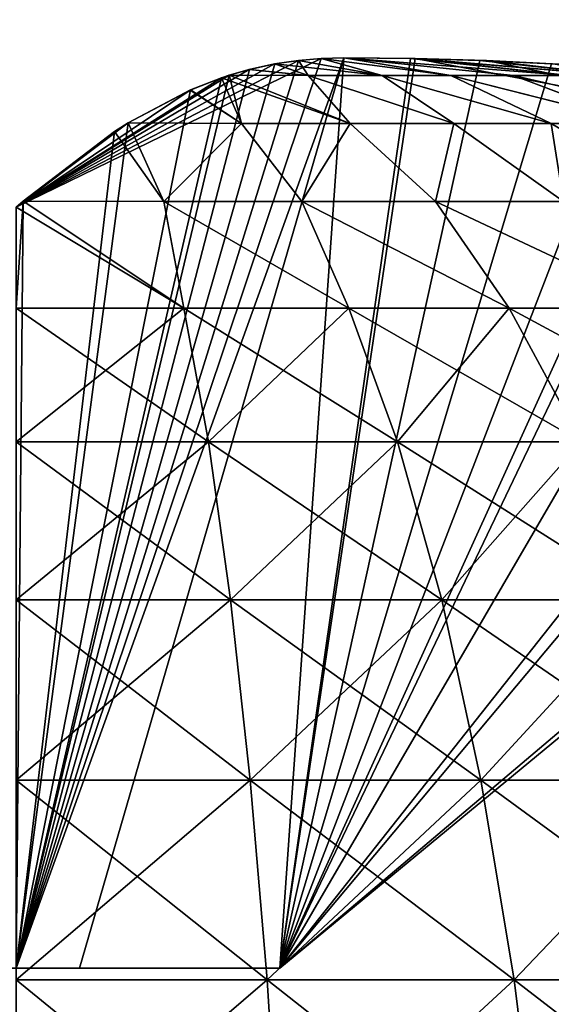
# Model space of a CAD drawing. Extents: x -547 to 547, y 0 to 578.
# Tile 128 of 256: x -498.99 to -497.82, y 552.42 to 554.58. Entities that reach past the tile are written whole.
import ezdxf

# ---------------------------------------------------------------- set-up
doc = ezdxf.new("R2010")
doc.units = 0
doc.header["$LTSCALE"] = 65.185185
for name, color, linetype in [('158', 7, 'CONTINUOUS'), ('163', 7, 'CONTINUOUS'), ('164', 7, 'CONTINUOUS'), ('165', 7, 'CONTINUOUS'), ('166', 7, 'CONTINUOUS'), ('175', 7, 'CONTINUOUS'), ('176', 7, 'CONTINUOUS'), ('20', 7, 'CONTINUOUS'), ('3', 7, 'CONTINUOUS'), ('332', 7, 'CONTINUOUS'), ('335', 7, 'CONTINUOUS'), ('9', 7, 'CONTINUOUS')]:
    doc.layers.add(name, color=color, linetype=linetype)

msp = doc.modelspace()

# ---------------------------------------------------------------- linework, layer by layer
at = {"layer": '158', "color": 6, "linetype": 'CONTINUOUS'}
for points in [[(-498.4208, 552.5, -43), (-498.8611, 552.5, -43.1389), (-499.5792, 552.5, -43), (-498.4208, 552.5, -43)], [(-499.5792, 552.5, -43), (-498.8611, 552.5, -43.1389), (-499.1389, 552.5, -43.1389), (-499.5792, 552.5, -43)], [(-499.1389, 552.5, -42.8611), (-498.4208, 552.5, -43), (-499.5792, 552.5, -43), (-499.1389, 552.5, -42.8611)], [(-498.8611, 552.5, -43.1389), (-499, 552.5, -43.5792), (-499.1389, 552.5, -43.1389), (-498.8611, 552.5, -43.1389)], [(-498.8611, 552.5, -42.8611), (-498.4208, 552.5, -43), (-499.1389, 552.5, -42.8611), (-498.8611, 552.5, -42.8611)], [(-499, 552.5, -42.4208), (-498.8611, 552.5, -42.8611), (-499.1389, 552.5, -42.8611), (-499, 552.5, -42.4208)]]:
    msp.add_3dface(points, dxfattribs=at)
at = {"layer": '163', "color": 6, "linetype": 'CONTINUOUS'}
for points in [[(-498.33, 554.4982, -42.1272), (-498.2809, 554.4998, -42.2809), (-499, 552.5, -42.4208), (-498.33, 554.4982, -42.1272)], [(-498.2809, 554.4998, -42.2809), (-498.8611, 552.5, -42.8611), (-499, 552.5, -42.4208), (-498.2809, 554.4998, -42.2809)], [(-499, 554.1718, -40.3973), (-498.3802, 554.494, -41.9731), (-498.33, 554.4982, -42.1272), (-499, 554.1718, -40.3973)], [(-499, 554.1718, -40.3973), (-498.33, 554.4982, -42.1272), (-499, 552.5, -42.4208), (-499, 554.1718, -40.3973)], [(-499, 554.1718, -40.3973), (-498.4325, 554.4864, -41.8164), (-498.3802, 554.494, -41.9731), (-499, 554.1718, -40.3973)], [(-499, 554.1718, -40.3973), (-498.4883, 554.4742, -41.6541), (-498.4325, 554.4864, -41.8164), (-499, 554.1718, -40.3973)], [(-499, 554.1718, -40.3973), (-498.5324, 554.4615, -41.5296), (-498.4883, 554.4742, -41.6541), (-499, 554.1718, -40.3973)], [(-498.5324, 554.4615, -41.5296), (-499, 554.1718, -40.3973), (-498.5495, 554.4558, -41.4824), (-498.5324, 554.4615, -41.5296)], [(-498.5495, 554.4558, -41.4824), (-499, 554.1718, -40.3973), (-498.6178, 554.4291, -41.2982), (-498.5495, 554.4558, -41.4824)], [(-499, 554.1718, -40.3973), (-498.754, 554.3569, -40.9532), (-498.6178, 554.4291, -41.2982), (-499, 554.1718, -40.3973)], [(-499, 554.1718, -40.3973), (-498.985, 554.1847, -40.4292), (-498.754, 554.3569, -40.9532), (-499, 554.1718, -40.3973)], [(-498.754, 554.3569, -40.9532), (-498.985, 554.1847, -40.4292), (-498.784, 554.3381, -40.881), (-498.754, 554.3569, -40.9532)]]:
    msp.add_3dface(points, dxfattribs=at)
at = {"layer": '164', "color": 6, "linetype": 'CONTINUOUS'}
for points in [[(-498.2809, 554.4998, -42.2809), (-498.4208, 552.5, -43), (-498.8611, 552.5, -42.8611), (-498.2809, 554.4998, -42.2809)], [(-498.2809, 554.4998, -42.2809), (-498.1339, 554.4983, -42.3278), (-498.4208, 552.5, -43), (-498.2809, 554.4998, -42.2809)], [(-498.1339, 554.4983, -42.3278), (-497.982, 554.4943, -42.3772), (-498.4208, 552.5, -43), (-498.1339, 554.4983, -42.3278)], [(-497.982, 554.4943, -42.3772), (-497.8246, 554.4869, -42.4297), (-498.4208, 552.5, -43), (-497.982, 554.4943, -42.3772)], [(-497.8246, 554.4869, -42.4297), (-497.6598, 554.4747, -42.4863), (-498.4208, 552.5, -43), (-497.8246, 554.4869, -42.4297)], [(-497.6598, 554.4747, -42.4863), (-497.5295, 554.4615, -42.5324), (-498.4208, 552.5, -43), (-497.6598, 554.4747, -42.4863)], [(-497.5295, 554.4615, -42.5324), (-497.4851, 554.4561, -42.5485), (-498.4208, 552.5, -43), (-497.5295, 554.4615, -42.5324)], [(-497.4851, 554.4561, -42.5485), (-497.2982, 554.4291, -42.6177), (-498.4208, 552.5, -43), (-497.4851, 554.4561, -42.5485)], [(-497.2982, 554.4291, -42.6177), (-496.9529, 554.3569, -42.7542), (-498.4208, 552.5, -43), (-497.2982, 554.4291, -42.6177)], [(-496.9529, 554.3569, -42.7542), (-496.8804, 554.3379, -42.7843), (-498.4208, 552.5, -43), (-496.9529, 554.3569, -42.7542)], [(-496.8804, 554.3379, -42.7843), (-496.4293, 554.1848, -42.9849), (-498.4208, 552.5, -43), (-496.8804, 554.3379, -42.7843)], [(-496.4293, 554.1848, -42.9849), (-496.3973, 554.1718, -43), (-498.4208, 552.5, -43), (-496.4293, 554.1848, -42.9849)]]:
    msp.add_3dface(points, dxfattribs=at)
at = {"layer": '165', "color": 6, "linetype": 'CONTINUOUS'}
for points in [[(-498.2809, 554.4998, -43.7191), (-498.8611, 552.5, -43.1389), (-498.4208, 552.5, -43), (-498.2809, 554.4998, -43.7191)], [(-498.124, 554.4981, -43.669), (-498.2809, 554.4998, -43.7191), (-498.4208, 552.5, -43), (-498.124, 554.4981, -43.669)], [(-496.3973, 554.1718, -43), (-498.124, 554.4981, -43.669), (-498.4208, 552.5, -43), (-496.3973, 554.1718, -43)], [(-496.3973, 554.1718, -43), (-497.9669, 554.4938, -43.6178), (-498.124, 554.4981, -43.669), (-496.3973, 554.1718, -43)], [(-496.3973, 554.1718, -43), (-497.8079, 554.4859, -43.5647), (-497.9669, 554.4938, -43.6178), (-496.3973, 554.1718, -43)]]:
    msp.add_3dface(points, dxfattribs=at)
at = {"layer": '166', "color": 6, "linetype": 'CONTINUOUS'}
for points in [[(-498.2809, 554.4998, -43.7191), (-498.33, 554.4982, -43.8728), (-499, 552.5, -43.5792), (-498.2809, 554.4998, -43.7191)], [(-498.2809, 554.4998, -43.7191), (-499, 552.5, -43.5792), (-498.8611, 552.5, -43.1389), (-498.2809, 554.4998, -43.7191)], [(-498.33, 554.4982, -43.8728), (-498.3801, 554.494, -44.0267), (-499, 552.5, -43.5792), (-498.33, 554.4982, -43.8728)], [(-498.3801, 554.494, -44.0267), (-498.4323, 554.4864, -44.1832), (-499, 552.5, -43.5792), (-498.3801, 554.494, -44.0267)], [(-498.4323, 554.4864, -44.1832), (-498.4881, 554.4742, -44.3454), (-499, 552.5, -43.5792), (-498.4323, 554.4864, -44.1832)], [(-498.4881, 554.4742, -44.3454), (-498.5324, 554.4615, -44.4704), (-499, 552.5, -43.5792), (-498.4881, 554.4742, -44.3454)], [(-498.5324, 554.4615, -44.4704), (-498.5492, 554.4559, -44.5168), (-499, 552.5, -43.5792), (-498.5324, 554.4615, -44.4704)], [(-498.5492, 554.4559, -44.5168), (-498.6175, 554.4292, -44.7011), (-499, 552.5, -43.5792), (-498.5492, 554.4559, -44.5168)], [(-498.6175, 554.4292, -44.7011), (-498.754, 554.3569, -45.0468), (-499, 552.5, -43.5792), (-498.6175, 554.4292, -44.7011)], [(-498.754, 554.3569, -45.0468), (-498.784, 554.3381, -45.1188), (-499, 552.5, -43.5792), (-498.754, 554.3569, -45.0468)], [(-498.784, 554.3381, -45.1188), (-498.985, 554.1847, -45.5708), (-499, 552.5, -43.5792), (-498.784, 554.3381, -45.1188)], [(-498.985, 554.1847, -45.5708), (-499, 554.1718, -45.6027), (-499, 552.5, -43.5792), (-498.985, 554.1847, -45.5708)]]:
    msp.add_3dface(points, dxfattribs=at)
at = {"layer": '175', "color": 6, "linetype": 'CONTINUOUS'}
for points in [[(-498.4325, 554.4864, -41.8164), (-498.1965, 554.4612, -41.6806), (-498.3802, 554.494, -41.9731), (-498.4325, 554.4864, -41.8164)], [(-498.3802, 554.494, -41.9731), (-498.1965, 554.4612, -41.6806), (-498.33, 554.4982, -42.1272), (-498.3802, 554.494, -41.9731)], [(-498.0453, 554.4612, -41.7855), (-498.2809, 554.4998, -42.2809), (-498.33, 554.4982, -42.1272), (-498.0453, 554.4612, -41.7855)], [(-498.1965, 554.4612, -41.6806), (-498.0453, 554.4612, -41.7855), (-498.33, 554.4982, -42.1272), (-498.1965, 554.4612, -41.6806)], [(-498.1339, 554.4983, -42.3278), (-498.2809, 554.4998, -42.2809), (-497.7855, 554.4612, -42.0454), (-498.1339, 554.4983, -42.3278)], [(-497.7855, 554.4612, -42.0454), (-498.2809, 554.4998, -42.2809), (-497.9077, 554.4612, -41.9077), (-497.7855, 554.4612, -42.0454)], [(-497.9077, 554.4612, -41.9077), (-498.2809, 554.4998, -42.2809), (-498.0453, 554.4612, -41.7855), (-497.9077, 554.4612, -41.9077)], [(-497.982, 554.4943, -42.3772), (-498.1339, 554.4983, -42.3278), (-497.6806, 554.4612, -42.1966), (-497.982, 554.4943, -42.3772)], [(-497.6806, 554.4612, -42.1966), (-498.1339, 554.4983, -42.3278), (-497.7855, 554.4612, -42.0454), (-497.6806, 554.4612, -42.1966)], [(-497.8246, 554.4869, -42.4297), (-497.982, 554.4943, -42.3772), (-497.6806, 554.4612, -42.1966), (-497.8246, 554.4869, -42.4297)], [(-498.5324, 554.4615, -41.5296), (-498.3591, 554.4612, -41.5944), (-498.4883, 554.4742, -41.6541), (-498.5324, 554.4615, -41.5296)], [(-498.4883, 554.4742, -41.6541), (-498.3591, 554.4612, -41.5944), (-498.4325, 554.4864, -41.8164), (-498.4883, 554.4742, -41.6541)], [(-498.3591, 554.4612, -41.5944), (-498.1965, 554.4612, -41.6806), (-498.4325, 554.4864, -41.8164), (-498.3591, 554.4612, -41.5944)], [(-498.505, 554.3553, -40.9919), (-498.5495, 554.4558, -41.4824), (-498.6178, 554.4291, -41.2982), (-498.505, 554.3553, -40.9919)], [(-498.5324, 554.4615, -41.5296), (-498.5495, 554.4558, -41.4824), (-498.2665, 554.3553, -41.0662), (-498.5324, 554.4615, -41.5296)], [(-498.2665, 554.3553, -41.0662), (-498.5495, 554.4558, -41.4824), (-498.505, 554.3553, -40.9919), (-498.2665, 554.3553, -41.0662)], [(-498.3591, 554.4612, -41.5944), (-498.5324, 554.4615, -41.5296), (-498.2665, 554.3553, -41.0662), (-498.3591, 554.4612, -41.5944)], [(-498.1965, 554.4612, -41.6806), (-498.3591, 554.4612, -41.5944), (-498.0388, 554.3553, -41.1687), (-498.1965, 554.4612, -41.6806)], [(-498.0388, 554.3553, -41.1687), (-498.3591, 554.4612, -41.5944), (-498.2665, 554.3553, -41.0662), (-498.0388, 554.3553, -41.1687)], [(-498.0453, 554.4612, -41.7855), (-498.1965, 554.4612, -41.6806), (-497.8251, 554.3553, -41.2979), (-498.0453, 554.4612, -41.7855)], [(-497.8251, 554.3553, -41.2979), (-498.1965, 554.4612, -41.6806), (-498.0388, 554.3553, -41.1687), (-497.8251, 554.3553, -41.2979)], [(-497.9077, 554.4612, -41.9077), (-498.0453, 554.4612, -41.7855), (-497.6285, 554.3553, -41.4519), (-497.9077, 554.4612, -41.9077)], [(-497.6285, 554.3553, -41.4519), (-498.0453, 554.4612, -41.7855), (-497.8251, 554.3553, -41.2979), (-497.6285, 554.3553, -41.4519)], [(-497.7855, 554.4612, -42.0454), (-497.9077, 554.4612, -41.9077), (-497.452, 554.3553, -41.6285), (-497.7855, 554.4612, -42.0454)], [(-497.452, 554.3553, -41.6285), (-497.9077, 554.4612, -41.9077), (-497.6285, 554.3553, -41.4519), (-497.452, 554.3553, -41.6285)], [(-498.754, 554.3569, -40.9532), (-498.505, 554.3553, -40.9919), (-498.6178, 554.4291, -41.2982), (-498.754, 554.3569, -40.9532)], [(-498.6761, 554.1838, -40.4465), (-498.754, 554.3569, -40.9532), (-498.784, 554.3381, -40.881), (-498.6761, 554.1838, -40.4465)], [(-498.6761, 554.1838, -40.4465), (-498.505, 554.3553, -40.9919), (-498.754, 554.3569, -40.9532), (-498.6761, 554.1838, -40.4465)], [(-498.6761, 554.1838, -40.4465), (-498.3731, 554.1838, -40.5036), (-498.505, 554.3553, -40.9919), (-498.6761, 554.1838, -40.4465)], [(-498.3731, 554.1838, -40.5036), (-498.2665, 554.3553, -41.0662), (-498.505, 554.3553, -40.9919), (-498.3731, 554.1838, -40.5036)], [(-498.3731, 554.1838, -40.5036), (-498.0791, 554.1838, -40.5965), (-498.2665, 554.3553, -41.0662), (-498.3731, 554.1838, -40.5036)], [(-498.0791, 554.1838, -40.5965), (-498.0388, 554.3553, -41.1687), (-498.2665, 554.3553, -41.0662), (-498.0791, 554.1838, -40.5965)], [(-498.0791, 554.1838, -40.5965), (-497.7983, 554.1838, -40.7238), (-498.0388, 554.3553, -41.1687), (-498.0791, 554.1838, -40.5965)], [(-497.7983, 554.1838, -40.7238), (-497.8251, 554.3553, -41.2979), (-498.0388, 554.3553, -41.1687), (-497.7983, 554.1838, -40.7238)], [(-497.7983, 554.1838, -40.7238), (-497.5348, 554.1838, -40.8838), (-497.8251, 554.3553, -41.2979), (-497.7983, 554.1838, -40.7238)], [(-497.5348, 554.1838, -40.8838), (-497.6285, 554.3553, -41.4519), (-497.8251, 554.3553, -41.2979), (-497.5348, 554.1838, -40.8838)], [(-498.985, 554.1847, -40.4292), (-498.6761, 554.1838, -40.4465), (-498.784, 554.3381, -40.881), (-498.985, 554.1847, -40.4292)], [(-498.985, 554.1847, -40.4292), (-499, 554.1718, -40.3973), (-498.6319, 553.9495, -39.9684), (-498.985, 554.1847, -40.4292)], [(-498.6319, 553.9495, -39.9684), (-499, 554.1718, -40.3973), (-499, 553.9495, -39.9462), (-498.6319, 553.9495, -39.9684)], [(-498.6761, 554.1838, -40.4465), (-498.985, 554.1847, -40.4292), (-498.6319, 553.9495, -39.9684), (-498.6761, 554.1838, -40.4465)], [(-498.3731, 554.1838, -40.5036), (-498.6761, 554.1838, -40.4465), (-498.2692, 553.9495, -40.0349), (-498.3731, 554.1838, -40.5036)], [(-498.2692, 553.9495, -40.0349), (-498.6761, 554.1838, -40.4465), (-498.6319, 553.9495, -39.9684), (-498.2692, 553.9495, -40.0349)], [(-498.0791, 554.1838, -40.5965), (-498.3731, 554.1838, -40.5036), (-497.9171, 553.9495, -40.1446), (-498.0791, 554.1838, -40.5965)], [(-497.9171, 553.9495, -40.1446), (-498.3731, 554.1838, -40.5036), (-498.2692, 553.9495, -40.0349), (-497.9171, 553.9495, -40.1446)], [(-497.7983, 554.1838, -40.7238), (-498.0791, 554.1838, -40.5965), (-497.5808, 553.9495, -40.296), (-497.7983, 554.1838, -40.7238)], [(-497.5808, 553.9495, -40.296), (-498.0791, 554.1838, -40.5965), (-497.9171, 553.9495, -40.1446), (-497.5808, 553.9495, -40.296)], [(-498.6319, 553.9495, -39.9684), (-499, 553.9495, -39.9462), (-498.5781, 553.6562, -39.5254), (-498.6319, 553.9495, -39.9684)], [(-498.5781, 553.6562, -39.5254), (-499, 553.9495, -39.9462), (-499, 553.6562, -39.4999), (-498.5781, 553.6562, -39.5254)], [(-498.2692, 553.9495, -40.0349), (-498.6319, 553.9495, -39.9684), (-498.1624, 553.6562, -39.6016), (-498.2692, 553.9495, -40.0349)], [(-498.1624, 553.6562, -39.6016), (-498.6319, 553.9495, -39.9684), (-498.5781, 553.6562, -39.5254), (-498.1624, 553.6562, -39.6016)], [(-497.9171, 553.9495, -40.1446), (-498.2692, 553.9495, -40.0349), (-497.7588, 553.6562, -39.7273), (-497.9171, 553.9495, -40.1446)], [(-497.7588, 553.6562, -39.7273), (-498.2692, 553.9495, -40.0349), (-498.1624, 553.6562, -39.6016), (-497.7588, 553.6562, -39.7273)], [(-497.5808, 553.9495, -40.296), (-497.9171, 553.9495, -40.1446), (-497.3734, 553.6562, -39.9008), (-497.5808, 553.9495, -40.296)], [(-497.3734, 553.6562, -39.9008), (-497.9171, 553.9495, -40.1446), (-497.7588, 553.6562, -39.7273), (-497.3734, 553.6562, -39.9008)], [(-498.5781, 553.6562, -39.5254), (-499, 553.6562, -39.4999), (-498.5292, 553.3087, -39.1229), (-498.5781, 553.6562, -39.5254)], [(-498.5292, 553.3087, -39.1229), (-499, 553.6562, -39.4999), (-499, 553.3087, -39.0944), (-498.5292, 553.3087, -39.1229)], [(-498.1624, 553.6562, -39.6016), (-498.5781, 553.6562, -39.5254), (-498.0653, 553.3087, -39.2079), (-498.1624, 553.6562, -39.6016)], [(-498.0653, 553.3087, -39.2079), (-498.5781, 553.6562, -39.5254), (-498.5292, 553.3087, -39.1229), (-498.0653, 553.3087, -39.2079)], [(-497.7588, 553.6562, -39.7273), (-498.1624, 553.6562, -39.6016), (-497.6151, 553.3087, -39.3482), (-497.7588, 553.6562, -39.7273)], [(-497.6151, 553.3087, -39.3482), (-498.1624, 553.6562, -39.6016), (-498.0653, 553.3087, -39.2079), (-497.6151, 553.3087, -39.3482)], [(-498.5292, 553.3087, -39.1229), (-499, 553.3087, -39.0944), (-498.4861, 552.9125, -38.7674), (-498.5292, 553.3087, -39.1229)], [(-498.4861, 552.9125, -38.7674), (-499, 553.3087, -39.0944), (-499, 552.9125, -38.7363), (-498.4861, 552.9125, -38.7674)], [(-498.0653, 553.3087, -39.2079), (-498.5292, 553.3087, -39.1229), (-497.9796, 552.9125, -38.8602), (-498.0653, 553.3087, -39.2079)], [(-497.9796, 552.9125, -38.8602), (-498.5292, 553.3087, -39.1229), (-498.4861, 552.9125, -38.7674), (-497.9796, 552.9125, -38.8602)], [(-497.6151, 553.3087, -39.3482), (-498.0653, 553.3087, -39.2079), (-497.4881, 552.9125, -39.0134), (-497.6151, 553.3087, -39.3482)], [(-497.4881, 552.9125, -39.0134), (-498.0653, 553.3087, -39.2079), (-497.9796, 552.9125, -38.8602), (-497.4881, 552.9125, -39.0134)], [(-498.4861, 552.9125, -38.7674), (-499, 552.9125, -38.7363), (-498.4493, 552.4741, -38.4647), (-498.4861, 552.9125, -38.7674)], [(-498.4493, 552.4741, -38.4647), (-499, 552.9125, -38.7363), (-499, 552.4741, -38.4314), (-498.4493, 552.4741, -38.4647)], [(-497.9796, 552.9125, -38.8602), (-498.4861, 552.9125, -38.7674), (-497.9067, 552.4741, -38.5642), (-497.9796, 552.9125, -38.8602)], [(-497.9067, 552.4741, -38.5642), (-498.4861, 552.9125, -38.7674), (-498.4493, 552.4741, -38.4647), (-497.9067, 552.4741, -38.5642)], [(-497.4881, 552.9125, -39.0134), (-497.9796, 552.9125, -38.8602), (-497.38, 552.4741, -38.7283), (-497.4881, 552.9125, -39.0134)], [(-497.38, 552.4741, -38.7283), (-497.9796, 552.9125, -38.8602), (-497.9067, 552.4741, -38.5642), (-497.38, 552.4741, -38.7283)], [(-498.4493, 552.4741, -38.4647), (-499, 552.4741, -38.4314), (-498.4196, 552.0005, -38.2197), (-498.4493, 552.4741, -38.4647)], [(-498.4196, 552.0005, -38.2197), (-499, 552.4741, -38.4314), (-499, 552.0005, -38.1846), (-498.4196, 552.0005, -38.2197)], [(-497.9067, 552.4741, -38.5642), (-498.4493, 552.4741, -38.4647), (-497.8476, 552.0005, -38.3245), (-497.9067, 552.4741, -38.5642)], [(-497.8476, 552.0005, -38.3245), (-498.4493, 552.4741, -38.4647), (-498.4196, 552.0005, -38.2197), (-497.8476, 552.0005, -38.3245)], [(-497.38, 552.4741, -38.7283), (-497.9067, 552.4741, -38.5642), (-497.2924, 552.0005, -38.4975), (-497.38, 552.4741, -38.7283)], [(-497.2924, 552.0005, -38.4975), (-497.9067, 552.4741, -38.5642), (-497.8476, 552.0005, -38.3245), (-497.2924, 552.0005, -38.4975)]]:
    msp.add_3dface(points, dxfattribs=at)
at = {"layer": '176', "color": 6, "linetype": 'CONTINUOUS'}
for points in [[(-498.4323, 554.4864, -44.1832), (-498.3801, 554.494, -44.0267), (-498.3592, 554.4612, -44.4056), (-498.4323, 554.4864, -44.1832)], [(-498.3801, 554.494, -44.0267), (-498.33, 554.4982, -43.8728), (-498.1966, 554.4612, -44.3194), (-498.3801, 554.494, -44.0267)], [(-498.3592, 554.4612, -44.4056), (-498.3801, 554.494, -44.0267), (-498.1966, 554.4612, -44.3194), (-498.3592, 554.4612, -44.4056)], [(-498.33, 554.4982, -43.8728), (-498.2809, 554.4998, -43.7191), (-498.0454, 554.4612, -44.2145), (-498.33, 554.4982, -43.8728)], [(-498.1966, 554.4612, -44.3194), (-498.33, 554.4982, -43.8728), (-498.0454, 554.4612, -44.2145), (-498.1966, 554.4612, -44.3194)], [(-498.0454, 554.4612, -44.2145), (-498.2809, 554.4998, -43.7191), (-497.9078, 554.4612, -44.0924), (-498.0454, 554.4612, -44.2145)], [(-497.9078, 554.4612, -44.0924), (-498.2809, 554.4998, -43.7191), (-497.7856, 554.4612, -43.9548), (-497.9078, 554.4612, -44.0924)], [(-497.7856, 554.4612, -43.9548), (-498.2809, 554.4998, -43.7191), (-498.124, 554.4981, -43.669), (-497.7856, 554.4612, -43.9548)], [(-497.6807, 554.4612, -43.8036), (-497.7856, 554.4612, -43.9548), (-498.124, 554.4981, -43.669), (-497.6807, 554.4612, -43.8036)], [(-497.9669, 554.4938, -43.6178), (-497.6807, 554.4612, -43.8036), (-498.124, 554.4981, -43.669), (-497.9669, 554.4938, -43.6178)], [(-497.8079, 554.4859, -43.5647), (-497.6807, 554.4612, -43.8036), (-497.9669, 554.4938, -43.6178), (-497.8079, 554.4859, -43.5647)], [(-498.5324, 554.4615, -44.4704), (-498.4881, 554.4742, -44.3454), (-498.3592, 554.4612, -44.4056), (-498.5324, 554.4615, -44.4704)], [(-498.4881, 554.4742, -44.3454), (-498.4323, 554.4864, -44.1832), (-498.3592, 554.4612, -44.4056), (-498.4881, 554.4742, -44.3454)], [(-498.6175, 554.4292, -44.7011), (-498.5492, 554.4559, -44.5168), (-498.505, 554.3553, -45.0081), (-498.6175, 554.4292, -44.7011)], [(-498.5492, 554.4559, -44.5168), (-498.5324, 554.4615, -44.4704), (-498.505, 554.3553, -45.0081), (-498.5492, 554.4559, -44.5168)], [(-498.5324, 554.4615, -44.4704), (-498.3592, 554.4612, -44.4056), (-498.2666, 554.3553, -44.9338), (-498.5324, 554.4615, -44.4704)], [(-498.505, 554.3553, -45.0081), (-498.5324, 554.4615, -44.4704), (-498.2666, 554.3553, -44.9338), (-498.505, 554.3553, -45.0081)], [(-498.3592, 554.4612, -44.4056), (-498.1966, 554.4612, -44.3194), (-498.0389, 554.3553, -44.8313), (-498.3592, 554.4612, -44.4056)], [(-498.2666, 554.3553, -44.9338), (-498.3592, 554.4612, -44.4056), (-498.0389, 554.3553, -44.8313), (-498.2666, 554.3553, -44.9338)], [(-498.1966, 554.4612, -44.3194), (-498.0454, 554.4612, -44.2145), (-497.8252, 554.3553, -44.7021), (-498.1966, 554.4612, -44.3194)], [(-498.0389, 554.3553, -44.8313), (-498.1966, 554.4612, -44.3194), (-497.8252, 554.3553, -44.7021), (-498.0389, 554.3553, -44.8313)], [(-498.0454, 554.4612, -44.2145), (-497.9078, 554.4612, -44.0924), (-497.6286, 554.3553, -44.5481), (-498.0454, 554.4612, -44.2145)], [(-497.8252, 554.3553, -44.7021), (-498.0454, 554.4612, -44.2145), (-497.6286, 554.3553, -44.5481), (-497.8252, 554.3553, -44.7021)], [(-497.9078, 554.4612, -44.0924), (-497.7856, 554.4612, -43.9548), (-497.452, 554.3553, -44.3715), (-497.9078, 554.4612, -44.0924)], [(-497.6286, 554.3553, -44.5481), (-497.9078, 554.4612, -44.0924), (-497.452, 554.3553, -44.3715), (-497.6286, 554.3553, -44.5481)], [(-498.754, 554.3569, -45.0468), (-498.6175, 554.4292, -44.7011), (-498.505, 554.3553, -45.0081), (-498.754, 554.3569, -45.0468)], [(-498.6761, 554.1838, -45.5535), (-498.985, 554.1847, -45.5708), (-498.754, 554.3569, -45.0468), (-498.6761, 554.1838, -45.5535)], [(-498.754, 554.3569, -45.0468), (-498.985, 554.1847, -45.5708), (-498.784, 554.3381, -45.1188), (-498.754, 554.3569, -45.0468)], [(-498.6761, 554.1838, -45.5535), (-498.754, 554.3569, -45.0468), (-498.505, 554.3553, -45.0081), (-498.6761, 554.1838, -45.5535)], [(-498.3731, 554.1838, -45.4964), (-498.6761, 554.1838, -45.5535), (-498.505, 554.3553, -45.0081), (-498.3731, 554.1838, -45.4964)], [(-498.3731, 554.1838, -45.4964), (-498.505, 554.3553, -45.0081), (-498.2666, 554.3553, -44.9338), (-498.3731, 554.1838, -45.4964)], [(-498.0791, 554.1838, -45.4035), (-498.3731, 554.1838, -45.4964), (-498.2666, 554.3553, -44.9338), (-498.0791, 554.1838, -45.4035)], [(-498.0791, 554.1838, -45.4035), (-498.2666, 554.3553, -44.9338), (-498.0389, 554.3553, -44.8313), (-498.0791, 554.1838, -45.4035)], [(-497.7983, 554.1838, -45.2762), (-498.0791, 554.1838, -45.4035), (-498.0389, 554.3553, -44.8313), (-497.7983, 554.1838, -45.2762)], [(-497.7983, 554.1838, -45.2762), (-498.0389, 554.3553, -44.8313), (-497.8252, 554.3553, -44.7021), (-497.7983, 554.1838, -45.2762)], [(-497.5347, 554.1838, -45.1162), (-497.7983, 554.1838, -45.2762), (-497.8252, 554.3553, -44.7021), (-497.5347, 554.1838, -45.1162)], [(-497.5347, 554.1838, -45.1162), (-497.8252, 554.3553, -44.7021), (-497.6286, 554.3553, -44.5481), (-497.5347, 554.1838, -45.1162)], [(-499, 553.9495, -46.0538), (-499, 554.1718, -45.6027), (-498.985, 554.1847, -45.5708), (-499, 553.9495, -46.0538)], [(-498.6319, 553.9495, -46.0316), (-499, 553.9495, -46.0538), (-498.985, 554.1847, -45.5708), (-498.6319, 553.9495, -46.0316)], [(-498.6761, 554.1838, -45.5535), (-498.6319, 553.9495, -46.0316), (-498.985, 554.1847, -45.5708), (-498.6761, 554.1838, -45.5535)], [(-498.2692, 553.9495, -45.9651), (-498.6319, 553.9495, -46.0316), (-498.6761, 554.1838, -45.5535), (-498.2692, 553.9495, -45.9651)], [(-498.3731, 554.1838, -45.4964), (-498.2692, 553.9495, -45.9651), (-498.6761, 554.1838, -45.5535), (-498.3731, 554.1838, -45.4964)], [(-497.9171, 553.9495, -45.8554), (-498.2692, 553.9495, -45.9651), (-498.3731, 554.1838, -45.4964), (-497.9171, 553.9495, -45.8554)], [(-498.0791, 554.1838, -45.4035), (-497.9171, 553.9495, -45.8554), (-498.3731, 554.1838, -45.4964), (-498.0791, 554.1838, -45.4035)], [(-497.5808, 553.9495, -45.704), (-497.9171, 553.9495, -45.8554), (-498.0791, 554.1838, -45.4035), (-497.5808, 553.9495, -45.704)], [(-497.7983, 554.1838, -45.2762), (-497.5808, 553.9495, -45.704), (-498.0791, 554.1838, -45.4035), (-497.7983, 554.1838, -45.2762)], [(-499, 553.9495, -46.0538), (-498.6319, 553.9495, -46.0316), (-499, 553.6562, -46.5001), (-499, 553.9495, -46.0538)], [(-499, 553.6562, -46.5001), (-498.6319, 553.9495, -46.0316), (-498.5781, 553.6562, -46.4746), (-499, 553.6562, -46.5001)], [(-498.6319, 553.9495, -46.0316), (-498.2692, 553.9495, -45.9651), (-498.5781, 553.6562, -46.4746), (-498.6319, 553.9495, -46.0316)], [(-498.5781, 553.6562, -46.4746), (-498.2692, 553.9495, -45.9651), (-498.1624, 553.6562, -46.3984), (-498.5781, 553.6562, -46.4746)], [(-498.2692, 553.9495, -45.9651), (-497.9171, 553.9495, -45.8554), (-498.1624, 553.6562, -46.3984), (-498.2692, 553.9495, -45.9651)], [(-498.1624, 553.6562, -46.3984), (-497.9171, 553.9495, -45.8554), (-497.7588, 553.6562, -46.2727), (-498.1624, 553.6562, -46.3984)], [(-497.9171, 553.9495, -45.8554), (-497.5808, 553.9495, -45.704), (-497.7588, 553.6562, -46.2727), (-497.9171, 553.9495, -45.8554)], [(-499, 553.6562, -46.5001), (-498.5781, 553.6562, -46.4746), (-499, 553.3087, -46.9056), (-499, 553.6562, -46.5001)], [(-499, 553.3087, -46.9056), (-498.5781, 553.6562, -46.4746), (-498.5292, 553.3087, -46.8771), (-499, 553.3087, -46.9056)], [(-498.5781, 553.6562, -46.4746), (-498.1624, 553.6562, -46.3984), (-498.5292, 553.3087, -46.8771), (-498.5781, 553.6562, -46.4746)], [(-498.5292, 553.3087, -46.8771), (-498.1624, 553.6562, -46.3984), (-498.0653, 553.3087, -46.7921), (-498.5292, 553.3087, -46.8771)], [(-498.1624, 553.6562, -46.3984), (-497.7588, 553.6562, -46.2727), (-498.0653, 553.3087, -46.7921), (-498.1624, 553.6562, -46.3984)], [(-498.0653, 553.3087, -46.7921), (-497.7588, 553.6562, -46.2727), (-497.6151, 553.3087, -46.6518), (-498.0653, 553.3087, -46.7921)], [(-499, 553.3087, -46.9056), (-498.5292, 553.3087, -46.8771), (-499, 552.9125, -47.2637), (-499, 553.3087, -46.9056)], [(-499, 552.9125, -47.2637), (-498.5292, 553.3087, -46.8771), (-498.4861, 552.9125, -47.2326), (-499, 552.9125, -47.2637)], [(-498.5292, 553.3087, -46.8771), (-498.0653, 553.3087, -46.7921), (-498.4861, 552.9125, -47.2326), (-498.5292, 553.3087, -46.8771)], [(-498.4861, 552.9125, -47.2326), (-498.0653, 553.3087, -46.7921), (-497.9796, 552.9125, -47.1398), (-498.4861, 552.9125, -47.2326)], [(-498.0653, 553.3087, -46.7921), (-497.6151, 553.3087, -46.6518), (-497.9796, 552.9125, -47.1398), (-498.0653, 553.3087, -46.7921)], [(-497.9796, 552.9125, -47.1398), (-497.6151, 553.3087, -46.6518), (-497.4881, 552.9125, -46.9866), (-497.9796, 552.9125, -47.1398)], [(-499, 552.9125, -47.2637), (-498.4861, 552.9125, -47.2326), (-499, 552.4741, -47.5686), (-499, 552.9125, -47.2637)], [(-499, 552.4741, -47.5686), (-498.4861, 552.9125, -47.2326), (-498.4493, 552.4741, -47.5353), (-499, 552.4741, -47.5686)], [(-498.4861, 552.9125, -47.2326), (-497.9796, 552.9125, -47.1398), (-498.4493, 552.4741, -47.5353), (-498.4861, 552.9125, -47.2326)], [(-498.4493, 552.4741, -47.5353), (-497.9796, 552.9125, -47.1398), (-497.9067, 552.4741, -47.4358), (-498.4493, 552.4741, -47.5353)], [(-497.9796, 552.9125, -47.1398), (-497.4881, 552.9125, -46.9866), (-497.9067, 552.4741, -47.4358), (-497.9796, 552.9125, -47.1398)], [(-497.9067, 552.4741, -47.4358), (-497.4881, 552.9125, -46.9866), (-497.38, 552.4741, -47.2717), (-497.9067, 552.4741, -47.4358)], [(-499, 552.4741, -47.5686), (-498.4493, 552.4741, -47.5353), (-499, 552.0005, -47.8154), (-499, 552.4741, -47.5686)], [(-499, 552.0005, -47.8154), (-498.4493, 552.4741, -47.5353), (-498.4196, 552.0005, -47.7803), (-499, 552.0005, -47.8154)], [(-498.4493, 552.4741, -47.5353), (-497.9067, 552.4741, -47.4358), (-498.4196, 552.0005, -47.7803), (-498.4493, 552.4741, -47.5353)], [(-498.4196, 552.0005, -47.7803), (-497.9067, 552.4741, -47.4358), (-497.8476, 552.0005, -47.6755), (-498.4196, 552.0005, -47.7803)], [(-497.9067, 552.4741, -47.4358), (-497.38, 552.4741, -47.2717), (-497.8476, 552.0005, -47.6755), (-497.9067, 552.4741, -47.4358)], [(-497.8476, 552.0005, -47.6755), (-497.38, 552.4741, -47.2717), (-497.2924, 552.0005, -47.5025), (-497.8476, 552.0005, -47.6755)]]:
    msp.add_3dface(points, dxfattribs=at)
at = {"layer": '20', "color": 7, "linetype": 'CONTINUOUS'}
for points in [[(-530.5, 551.5, 42.9), (-545.5, 577.8, 42.9), (-349, 9.5, 42.9), (-530.5, 551.5, 42.9)], [(-545.5, 577.8, 42.9), (-545.5, 1.5, 42.9), (-349, 9.5, 42.9), (-545.5, 577.8, 42.9)]]:
    msp.add_3dface(points, dxfattribs=at)
at = {"layer": '3', "color": 7, "linetype": 'CONTINUOUS'}
for points in [[(528.7, 1.5, -68), (-528.7, 1.5, -68), (528.7, 576.5, -68), (528.7, 1.5, -68)], [(528.7, 576.5, -68), (-528.7, 1.5, -68), (-528.7, 576.5, -68), (528.7, 576.5, -68)]]:
    msp.add_3dface(points, dxfattribs=at)
at = {"layer": '332', "color": 7, "linetype": 'CONTINUOUS'}
for points in [[(-525, 576.5, 68), (-525, 1.5, 68), (-229.5, 12, 68), (-525, 576.5, 68)], [(-525, 576.5, 68), (-229.5, 12, 68), (-229.5, 29, 68), (-525, 576.5, 68)], [(-525, 576.5, 68), (-229.5, 29, 68), (-229.5, 46, 68), (-525, 576.5, 68)], [(-525, 576.5, 68), (-229.5, 46, 68), (-229.5, 63, 68), (-525, 576.5, 68)], [(-525, 576.5, 68), (-229.5, 63, 68), (-229.5, 80, 68), (-525, 576.5, 68)], [(-525, 576.5, 68), (-69.5, 80, 68), (-69.5, 97, 68), (-525, 576.5, 68)], [(-69.5, 80, 68), (-525, 576.5, 68), (-94.3747, 105.9547, 68), (-69.5, 80, 68)], [(-525, 576.5, 68), (-229.5, 80, 68), (-229.5, 97, 68), (-525, 576.5, 68)], [(-63.1304, 107, 68), (-525, 576.5, 68), (-63.5919, 106.9694, 68), (-63.1304, 107, 68)], [(-525, 576.5, 68), (-63.1304, 107, 68), (0, 576.5, 68), (-525, 576.5, 68)], [(-63.5919, 106.9694, 68), (-525, 576.5, 68), (-64.0454, 106.8783, 68), (-63.5919, 106.9694, 68)], [(-64.0454, 106.8783, 68), (-525, 576.5, 68), (-64.4829, 106.7281, 68), (-64.0454, 106.8783, 68)], [(-64.4829, 106.7281, 68), (-525, 576.5, 68), (-64.8968, 106.5216, 68), (-64.4829, 106.7281, 68)], [(-64.8968, 106.5216, 68), (-525, 576.5, 68), (-65.2798, 106.2622, 68), (-64.8968, 106.5216, 68)], [(-65.2798, 106.2622, 68), (-525, 576.5, 68), (-65.6253, 105.9547, 68), (-65.2798, 106.2622, 68)], [(-65.6253, 105.9547, 68), (-525, 576.5, 68), (-65.9272, 105.6042, 68), (-65.6253, 105.9547, 68)], [(-65.9272, 105.6042, 68), (-525, 576.5, 68), (-66.1803, 105.217, 68), (-65.9272, 105.6042, 68)], [(-66.1803, 105.217, 68), (-525, 576.5, 68), (-66.3801, 104.7999, 68), (-66.1803, 105.217, 68)], [(-66.3801, 104.7999, 68), (-525, 576.5, 68), (-69.5, 97, 68), (-66.3801, 104.7999, 68)], [(-94.3747, 105.9547, 68), (-525, 576.5, 68), (-94.7202, 106.2622, 68), (-94.3747, 105.9547, 68)], [(-94.7202, 106.2622, 68), (-525, 576.5, 68), (-95.1032, 106.5216, 68), (-94.7202, 106.2622, 68)], [(-95.1032, 106.5216, 68), (-525, 576.5, 68), (-95.5171, 106.7281, 68), (-95.1032, 106.5216, 68)], [(-95.5171, 106.7281, 68), (-525, 576.5, 68), (-95.9546, 106.8783, 68), (-95.5171, 106.7281, 68)], [(-95.9546, 106.8783, 68), (-525, 576.5, 68), (-96.4081, 106.9694, 68), (-95.9546, 106.8783, 68)], [(-96.4081, 106.9694, 68), (-525, 576.5, 68), (-96.8696, 107, 68), (-96.4081, 106.9694, 68)], [(-96.8696, 107, 68), (-525, 576.5, 68), (-223.1304, 107, 68), (-96.8696, 107, 68)], [(-223.1304, 107, 68), (-525, 576.5, 68), (-223.5919, 106.9694, 68), (-223.1304, 107, 68)], [(-223.5919, 106.9694, 68), (-525, 576.5, 68), (-224.0454, 106.8783, 68), (-223.5919, 106.9694, 68)], [(-224.0454, 106.8783, 68), (-525, 576.5, 68), (-224.4829, 106.7281, 68), (-224.0454, 106.8783, 68)], [(-224.4829, 106.7281, 68), (-525, 576.5, 68), (-224.8968, 106.5216, 68), (-224.4829, 106.7281, 68)], [(-224.8968, 106.5216, 68), (-525, 576.5, 68), (-225.2798, 106.2622, 68), (-224.8968, 106.5216, 68)], [(-225.2798, 106.2622, 68), (-525, 576.5, 68), (-225.6253, 105.9547, 68), (-225.2798, 106.2622, 68)], [(-225.6253, 105.9547, 68), (-525, 576.5, 68), (-225.9272, 105.6042, 68), (-225.6253, 105.9547, 68)], [(-225.9272, 105.6042, 68), (-525, 576.5, 68), (-226.1803, 105.217, 68), (-225.9272, 105.6042, 68)], [(-226.1803, 105.217, 68), (-525, 576.5, 68), (-226.3801, 104.7999, 68), (-226.1803, 105.217, 68)], [(-226.3801, 104.7999, 68), (-525, 576.5, 68), (-229.5, 97, 68), (-226.3801, 104.7999, 68)]]:
    msp.add_3dface(points, dxfattribs=at)
at = {"layer": '335', "color": 7, "linetype": 'CONTINUOUS'}
for points in [[(-545.5, 576.5, 43), (-349, 551.5, 43), (-545.5, 1.5, 43), (-545.5, 576.5, 43)], [(-349, 551.5, 43), (-545.5, 576.5, 43), (545.5, 576.5, 43), (-349, 551.5, 43)]]:
    msp.add_3dface(points, dxfattribs=at)
at = {"layer": '9', "color": 7, "linetype": 'CONTINUOUS'}
for points in [[(-528.7, 551.5, -50), (-349, 551.5, -50), (-528.7, 576.5, -50), (-528.7, 551.5, -50)], [(-349, 551.5, -50), (349, 551.5, -50), (-528.7, 576.5, -50), (-349, 551.5, -50)], [(349, 551.5, -50), (528.7, 551.5, -50), (-528.7, 576.5, -50), (349, 551.5, -50)], [(-528.7, 576.5, -50), (528.7, 551.5, -50), (528.7, 576.5, -50), (-528.7, 576.5, -50)]]:
    msp.add_3dface(points, dxfattribs=at)

doc.saveas('drawing.dxf')
